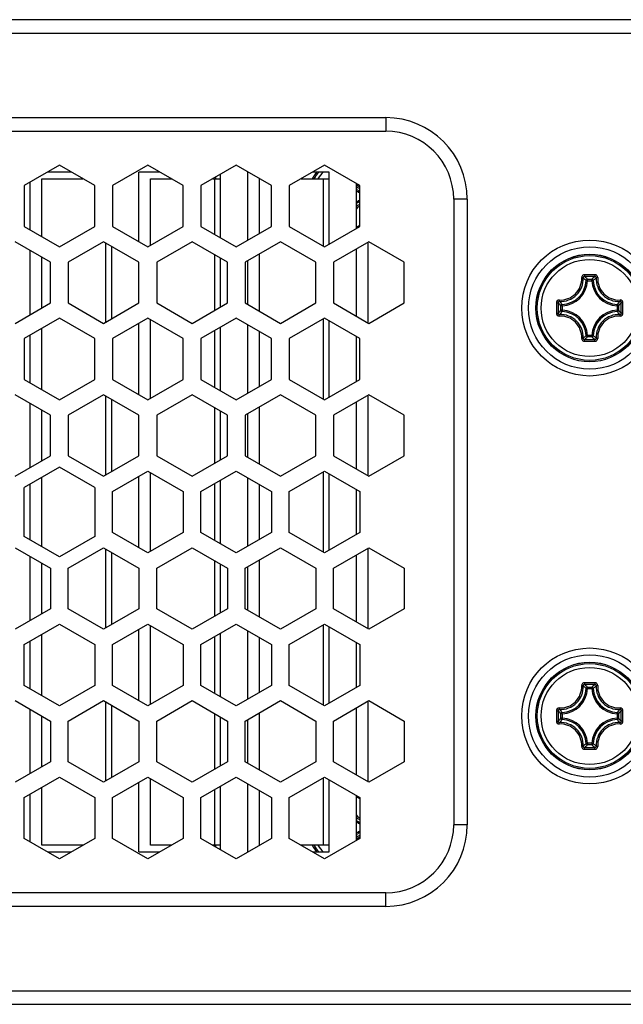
# Model space of a CAD drawing. Header units: millimetres. Extents: x 0 to 420, y 0 to 297.
# Tile 36 of 114: x 226 to 235, y 109 to 123. Entities that reach past the tile are written whole.
import ezdxf

# ---------------------------------------------------------------- set-up
doc = ezdxf.new("R2010")
doc.units = ezdxf.units.MM
doc.header["$LTSCALE"] = 23.1
doc.layers.get('0').update_dxf_attribs({"linetype": 'CONTINUOUS'})

msp = doc.modelspace()

# ---------------------------------------------------------------- linework, layer by layer
at = {"color": 7, "linetype": 'CONTINUOUS'}
for p, q in [((252.0226, 123.2268), (216.5688, 123.2268)), ((216.3688, 123.0268), (252.2226, 123.0268)), ((223.2957, 121.7868), (231.2957, 121.7868)), ((231.2957, 121.7868), (231.2957, 121.5868)), ((223.2957, 121.5868), (231.2957, 121.5868)), ((226.4975, 121.0864), (225.9778, 120.7864)), ((227.0171, 120.7864), (226.4975, 121.0864)), ((227.7975, 121.0864), (227.2778, 120.7864)), ((228.3171, 120.7864), (227.7975, 121.0864)), ((229.0975, 121.0864), (228.5778, 120.7864)), ((229.6171, 120.7864), (229.0975, 121.0864)), ((230.3975, 121.0864), (229.8778, 120.7864)), ((230.9171, 120.7864), (230.3975, 121.0864)), ((228.7957, 120.8868), (228.7957, 120.9122)), ((225.9778, 120.7864), (225.9778, 120.1864)), ((227.0171, 120.1864), (227.0171, 120.7864)), ((227.2778, 120.7864), (227.2778, 120.1864)), ((228.3171, 120.1864), (228.3171, 120.7864)), ((228.5778, 120.7864), (228.5778, 120.1864)), ((229.6171, 120.1864), (229.6171, 120.7864)), ((229.8778, 120.7864), (229.8778, 120.1864)), ((230.9171, 120.1864), (230.9171, 120.7864)), ((232.2957, 120.5868), (232.2957, 111.3868)), ((232.4957, 120.5868), (232.2957, 120.5868)), ((232.4957, 120.5868), (232.4957, 111.3868)), ((225.9778, 120.1864), (226.4975, 119.8864)), ((226.4975, 119.8864), (227.0171, 120.1864)), ((227.2778, 120.1864), (227.7975, 119.8864)), ((227.7975, 119.8864), (228.3171, 120.1864)), ((228.5778, 120.1864), (229.0975, 119.8864)), ((229.0975, 119.8864), (229.6171, 120.1864)), ((229.8778, 120.1864), (230.3975, 119.8864)), ((230.3975, 119.8864), (230.9171, 120.1864)), ((226.3675, 119.6612), (225.8478, 119.9612)), ((227.1471, 119.9612), (226.6275, 119.6612)), ((227.6667, 119.6612), (227.1471, 119.9612)), ((228.4471, 119.9612), (227.9275, 119.6612)), ((228.9667, 119.6612), (228.4471, 119.9612)), ((229.7471, 119.9612), (229.2275, 119.6612)), ((230.2667, 119.6612), (229.7471, 119.9612)), ((231.0471, 119.9612), (230.5275, 119.6612)), ((231.5667, 119.6612), (231.0471, 119.9612)), ((226.3675, 119.0612), (226.3675, 119.6612)), ((226.6275, 119.6612), (226.6275, 119.0612)), ((227.6667, 119.0612), (227.6667, 119.6612)), ((227.9275, 119.6612), (227.9275, 119.0612)), ((228.9667, 119.0612), (228.9667, 119.6612)), ((229.2275, 119.6612), (229.2275, 119.0612)), ((230.2667, 119.0612), (230.2667, 119.6612)), ((230.5275, 119.6612), (230.5275, 119.0612)), ((231.5667, 119.0612), (231.5667, 119.6612)), ((234.2044, 119.4265), (234.1988, 119.4314)), ((234.2633, 119.3888), (234.2434, 119.3898)), ((234.2633, 119.3888), (234.2633, 119.4087)), ((234.2633, 119.4087), (234.3281, 119.4087)), ((234.2633, 119.3888), (234.3281, 119.3888)), ((234.3281, 119.3888), (234.3281, 119.4087)), ((234.3281, 119.3888), (234.348, 119.3898)), ((234.387, 119.4265), (234.3926, 119.4314)), ((225.8478, 118.7612), (226.3675, 119.0612)), ((226.6275, 119.0612), (227.1471, 118.7612)), ((227.1471, 118.7612), (227.6667, 119.0612)), ((227.9275, 119.0612), (228.4471, 118.7612)), ((228.4471, 118.7612), (228.9667, 119.0612)), ((229.2275, 119.0612), (229.7471, 118.7612)), ((229.7471, 118.7612), (230.2667, 119.0612)), ((230.5275, 119.0612), (231.0471, 118.7612)), ((231.0471, 118.7612), (231.5667, 119.0612)), ((233.8561, 119.0781), (233.8511, 119.0838)), ((233.8937, 119.0193), (233.8928, 119.0391)), ((234.6977, 119.0193), (234.6986, 119.0391)), ((234.7353, 119.0781), (234.7403, 119.0838)), ((233.8561, 118.8956), (233.8511, 118.8899)), ((233.8738, 118.9544), (233.8738, 119.0193)), ((233.8937, 119.0193), (233.8738, 119.0193)), ((233.8937, 118.9544), (233.8738, 118.9544)), ((233.8937, 118.9544), (233.8928, 118.9346)), ((233.8937, 118.9544), (233.8937, 119.0192)), ((234.6977, 119.0193), (234.7176, 119.0193)), ((234.6977, 119.0192), (234.6977, 118.9544)), ((234.6977, 118.9544), (234.6986, 118.9346)), ((234.6977, 118.9544), (234.7176, 118.9544)), ((234.7176, 119.0193), (234.7176, 118.9544)), ((234.7353, 118.8956), (234.7403, 118.8899)), ((226.4975, 118.8361), (225.9778, 118.5361)), ((227.0171, 118.5361), (226.4975, 118.8361)), ((227.7975, 118.8361), (227.2778, 118.5361)), ((228.3171, 118.5361), (227.7975, 118.8361)), ((229.0975, 118.8361), (228.5778, 118.5361)), ((229.6171, 118.5361), (229.0975, 118.8361)), ((230.3975, 118.8361), (229.8778, 118.5361)), ((230.9171, 118.5361), (230.3975, 118.8361)), ((225.9778, 118.5361), (225.9778, 117.9361)), ((227.0171, 117.9361), (227.0171, 118.5361)), ((227.2778, 118.5361), (227.2778, 117.9361)), ((228.3171, 117.9361), (228.3171, 118.5361)), ((228.5778, 118.5361), (228.5778, 117.9361)), ((229.6171, 117.9361), (229.6171, 118.5361)), ((229.8778, 118.5361), (229.8778, 117.9361)), ((230.9171, 117.9361), (230.9171, 118.5361)), ((234.2044, 118.5472), (234.1988, 118.5423)), ((234.2633, 118.5849), (234.2434, 118.5839)), ((234.2633, 118.5849), (234.2633, 118.565)), ((234.3281, 118.5849), (234.2633, 118.5849)), ((234.3281, 118.565), (234.2633, 118.565)), ((234.3281, 118.5849), (234.3281, 118.565)), ((234.3281, 118.5849), (234.348, 118.5839)), ((234.387, 118.5472), (234.3926, 118.5423)), ((225.9778, 117.9361), (226.4975, 117.6361)), ((226.4975, 117.6361), (227.0171, 117.9361)), ((227.2778, 117.9361), (227.7975, 117.6361)), ((227.7975, 117.6361), (228.3171, 117.9361)), ((228.5778, 117.9361), (229.0975, 117.6361)), ((229.0975, 117.6361), (229.6171, 117.9361)), ((229.8778, 117.9361), (230.3975, 117.6361)), ((230.3975, 117.6361), (230.9171, 117.9361)), ((226.3675, 117.412), (225.8478, 117.712)), ((227.1471, 117.712), (226.6275, 117.412)), ((227.6667, 117.412), (227.1471, 117.712)), ((228.4471, 117.712), (227.9275, 117.412)), ((228.9667, 117.412), (228.4471, 117.712)), ((229.7471, 117.712), (229.2275, 117.412)), ((230.2667, 117.412), (229.7471, 117.712)), ((231.0471, 117.712), (230.5275, 117.412)), ((231.5667, 117.412), (231.0471, 117.712)), ((226.3675, 116.812), (226.3675, 117.412)), ((226.6275, 117.412), (226.6275, 116.812)), ((227.6667, 116.812), (227.6667, 117.412)), ((227.9275, 117.412), (227.9275, 116.812)), ((228.9667, 116.812), (228.9667, 117.412)), ((229.2275, 117.412), (229.2275, 116.812)), ((230.2667, 116.812), (230.2667, 117.412)), ((230.5275, 117.412), (230.5275, 116.812)), ((231.5667, 116.812), (231.5667, 117.412)), ((225.8478, 116.512), (226.3675, 116.812)), ((226.6275, 116.812), (227.1471, 116.512)), ((227.1471, 116.512), (227.6667, 116.812)), ((227.9275, 116.812), (228.4471, 116.512)), ((228.4471, 116.512), (228.9667, 116.812)), ((229.2275, 116.812), (229.7471, 116.512)), ((229.7471, 116.512), (230.2667, 116.812)), ((230.5275, 116.812), (231.0471, 116.512)), ((231.0471, 116.512), (231.5667, 116.812)), ((226.4975, 116.6466), (225.9778, 116.3466)), ((227.0171, 116.3466), (226.4975, 116.6466)), ((227.2778, 116.2868), (227.7975, 116.5868)), ((227.7975, 116.5868), (228.3171, 116.2868)), ((228.5778, 116.2868), (229.0975, 116.5868)), ((229.0975, 116.5868), (229.6171, 116.2868)), ((229.8778, 116.2868), (230.3975, 116.5868)), ((230.3975, 116.5868), (230.9171, 116.2868)), ((225.9778, 115.6271), (225.9778, 116.3466)), ((227.0171, 116.3466), (227.0171, 115.6271)), ((227.2778, 115.6868), (227.2778, 116.2868)), ((228.3171, 116.2868), (228.3171, 115.6868)), ((228.5778, 115.6868), (228.5778, 116.2868)), ((229.6171, 116.2868), (229.6171, 115.6868)), ((229.8778, 115.6868), (229.8778, 116.2868)), ((230.9171, 116.2868), (230.9171, 115.6868)), ((226.4975, 115.3271), (225.9778, 115.6271)), ((227.0171, 115.6271), (226.4975, 115.3271)), ((227.7975, 115.3868), (227.2778, 115.6868)), ((228.3171, 115.6868), (227.7975, 115.3868)), ((229.0975, 115.3868), (228.5778, 115.6868)), ((229.6171, 115.6868), (229.0975, 115.3868)), ((230.3975, 115.3868), (229.8778, 115.6868)), ((230.9171, 115.6868), (230.3975, 115.3868)), ((225.8478, 115.4617), (226.3675, 115.1617)), ((226.6275, 115.1617), (227.1471, 115.4617)), ((227.1471, 115.4617), (227.6667, 115.1617)), ((227.9275, 115.1617), (228.4471, 115.4617)), ((228.4471, 115.4617), (228.9667, 115.1617)), ((229.2275, 115.1617), (229.7471, 115.4617)), ((229.7471, 115.4617), (230.2667, 115.1617)), ((230.5275, 115.1617), (231.0471, 115.4617)), ((231.0471, 115.4617), (231.5667, 115.1617)), ((226.3675, 115.1617), (226.3675, 114.5617)), ((226.6275, 114.5617), (226.6275, 115.1617)), ((227.6667, 115.1617), (227.6667, 114.5617)), ((227.9275, 114.5617), (227.9275, 115.1617)), ((228.9667, 115.1617), (228.9667, 114.5617)), ((229.2275, 114.5617), (229.2275, 115.1617)), ((230.2667, 115.1617), (230.2667, 114.5617)), ((230.5275, 114.5617), (230.5275, 115.1617)), ((231.5667, 115.1617), (231.5667, 114.5617)), ((226.3675, 114.5617), (225.8478, 114.2617)), ((227.1471, 114.2617), (226.6275, 114.5617)), ((227.6667, 114.5617), (227.1471, 114.2617)), ((228.4471, 114.2617), (227.9275, 114.5617)), ((228.9667, 114.5617), (228.4471, 114.2617)), ((229.7471, 114.2617), (229.2275, 114.5617)), ((230.2667, 114.5617), (229.7471, 114.2617)), ((231.0471, 114.2617), (230.5275, 114.5617)), ((231.5667, 114.5617), (231.0471, 114.2617)), ((225.9778, 114.0376), (226.4975, 114.3376)), ((226.4975, 114.3376), (227.0171, 114.0376)), ((227.2778, 114.0376), (227.7975, 114.3376)), ((227.7975, 114.3376), (228.3171, 114.0376)), ((228.5778, 114.0376), (229.0975, 114.3376)), ((229.0975, 114.3376), (229.6171, 114.0376)), ((229.8778, 114.0376), (230.3975, 114.3376)), ((230.3975, 114.3376), (230.9171, 114.0376)), ((225.9778, 113.4376), (225.9778, 114.0376)), ((227.0171, 114.0376), (227.0171, 113.4376)), ((227.2778, 113.4376), (227.2778, 114.0376)), ((228.3171, 114.0376), (228.3171, 113.4376)), ((228.5778, 113.4376), (228.5778, 114.0376)), ((229.6171, 114.0376), (229.6171, 113.4376)), ((229.8778, 113.4376), (229.8778, 114.0376)), ((230.9171, 114.0376), (230.9171, 113.4376)), ((226.4975, 113.1376), (225.9778, 113.4376)), ((227.0171, 113.4376), (226.4975, 113.1376)), ((227.7975, 113.1376), (227.2778, 113.4376)), ((228.3171, 113.4376), (227.7975, 113.1376)), ((229.0975, 113.1376), (228.5778, 113.4376)), ((229.6171, 113.4376), (229.0975, 113.1376)), ((230.3975, 113.1376), (229.8778, 113.4376)), ((230.9171, 113.4376), (230.3975, 113.1376)), ((234.2044, 113.4265), (234.1988, 113.4314)), ((234.2633, 113.3888), (234.2434, 113.3898)), ((234.2633, 113.3888), (234.2633, 113.4087)), ((234.2633, 113.4087), (234.3281, 113.4087)), ((234.2633, 113.3888), (234.3281, 113.3888)), ((234.3281, 113.3888), (234.3281, 113.4087)), ((234.3281, 113.3888), (234.348, 113.3898)), ((234.387, 113.4265), (234.3926, 113.4314)), ((225.8478, 113.2125), (226.3675, 112.9125)), ((226.6275, 112.9125), (227.1471, 113.2125)), ((227.1471, 113.2125), (227.6667, 112.9125)), ((227.9275, 112.9125), (228.4471, 113.2125)), ((228.4471, 113.2125), (228.9667, 112.9125)), ((229.2275, 112.9125), (229.7471, 113.2125)), ((229.7471, 113.2125), (230.2667, 112.9125)), ((230.5275, 112.9125), (231.0471, 113.2125)), ((231.0471, 113.2125), (231.5667, 112.9125)), ((233.8561, 113.0781), (233.8511, 113.0838)), ((233.8738, 112.9544), (233.8738, 113.0193)), ((233.8937, 113.0193), (233.8738, 113.0193)), ((233.8937, 112.9544), (233.8738, 112.9544)), ((233.8937, 113.0193), (233.8928, 113.0391)), ((233.8937, 112.9544), (233.8928, 112.9346)), ((233.8937, 112.9544), (233.8937, 113.0192)), ((234.6977, 113.0193), (234.6986, 113.0391)), ((234.6977, 113.0193), (234.7176, 113.0193)), ((234.6977, 113.0192), (234.6977, 112.9544)), ((234.6977, 112.9544), (234.6986, 112.9346)), ((234.6977, 112.9544), (234.7176, 112.9544)), ((234.7176, 113.0193), (234.7176, 112.9544)), ((234.7353, 113.0781), (234.7403, 113.0838)), ((226.3675, 112.9125), (226.3675, 112.3125)), ((226.6275, 112.3125), (226.6275, 112.9125)), ((227.6667, 112.9125), (227.6667, 112.3125)), ((227.9275, 112.3125), (227.9275, 112.9125)), ((228.9667, 112.9125), (228.9667, 112.3125)), ((229.2275, 112.3125), (229.2275, 112.9125)), ((230.2667, 112.9125), (230.2667, 112.3125)), ((230.5275, 112.3125), (230.5275, 112.9125)), ((231.5667, 112.9125), (231.5667, 112.3125)), ((233.8561, 112.8956), (233.8511, 112.8899)), ((234.7353, 112.8956), (234.7403, 112.8899)), ((234.2044, 112.5472), (234.1988, 112.5423)), ((234.2633, 112.5849), (234.2434, 112.5839)), ((234.2633, 112.5849), (234.2633, 112.565)), ((234.3281, 112.5849), (234.2633, 112.5849)), ((234.3281, 112.565), (234.2633, 112.565)), ((234.3281, 112.5849), (234.3281, 112.565)), ((234.3281, 112.5849), (234.348, 112.5839)), ((234.387, 112.5472), (234.3926, 112.5423)), ((226.3675, 112.3125), (225.8478, 112.0125)), ((227.1471, 112.0125), (226.6275, 112.3125)), ((227.6667, 112.3125), (227.1471, 112.0125)), ((228.4471, 112.0125), (227.9275, 112.3125)), ((228.9667, 112.3125), (228.4471, 112.0125)), ((229.7471, 112.0125), (229.2275, 112.3125)), ((230.2667, 112.3125), (229.7471, 112.0125)), ((231.0471, 112.0125), (230.5275, 112.3125)), ((231.5667, 112.3125), (231.0471, 112.0125)), ((225.9778, 111.7873), (226.4975, 112.0873)), ((226.4975, 112.0873), (227.0171, 111.7873)), ((227.2778, 111.7873), (227.7975, 112.0873)), ((227.7975, 112.0873), (228.3171, 111.7873)), ((228.5778, 111.7873), (229.0975, 112.0873)), ((229.0975, 112.0873), (229.6171, 111.7873)), ((229.8778, 111.7873), (230.3975, 112.0873)), ((230.3975, 112.0873), (230.9171, 111.7873)), ((225.9778, 111.1873), (225.9778, 111.7873)), ((227.0171, 111.7873), (227.0171, 111.1873)), ((227.2778, 111.1873), (227.2778, 111.7873)), ((228.3171, 111.7873), (228.3171, 111.1873)), ((228.5778, 111.1873), (228.5778, 111.7873)), ((229.6171, 111.7873), (229.6171, 111.1873)), ((229.8778, 111.1873), (229.8778, 111.7873)), ((230.9171, 111.7873), (230.9171, 111.1873)), ((232.4957, 111.3868), (232.2957, 111.3868)), ((226.4975, 110.8873), (225.9778, 111.1873)), ((227.0171, 111.1873), (226.4975, 110.8873)), ((227.7975, 110.8873), (227.2778, 111.1873)), ((228.3171, 111.1873), (227.7975, 110.8873)), ((229.0975, 110.8873), (228.5778, 111.1873)), ((228.7957, 111.0615), (228.7957, 111.0868)), ((229.6171, 111.1873), (229.0975, 110.8873)), ((230.3975, 110.8873), (229.8778, 111.1873)), ((230.9171, 111.1873), (230.3975, 110.8873)), ((231.2957, 110.3868), (223.2957, 110.3868)), ((231.2957, 110.1868), (231.2957, 110.3868)), ((231.2957, 110.1868), (223.2957, 110.1868)), ((216.3688, 108.9468), (252.2226, 108.9468)), ((216.5688, 108.7468), (252.0226, 108.7468))]:
    msp.add_line(p, q, dxfattribs=at)
at = {"color": 3, "linetype": 'CONTINUOUS'}
for p, q in [((226.6699, 120.9868), (226.325, 120.9868)), ((227.6667, 119.9619), (227.6667, 120.9868)), ((227.9699, 120.9868), (227.6667, 120.9868)), ((228.8667, 120.0196), (228.8667, 120.9532)), ((229.2667, 119.9841), (229.2667, 120.9868)), ((230.4667, 120.9868), (230.225, 120.9868)), ((230.4667, 119.9264), (230.4667, 120.9868)), ((226.0667, 120.1351), (226.0667, 120.8377)), ((226.2374, 120.0366), (226.2374, 120.8868)), ((226.2374, 120.8868), (226.8431, 120.8868)), ((227.8374, 119.9094), (227.8374, 120.8868)), ((227.8374, 120.8868), (228.1431, 120.8868)), ((228.7518, 120.8868), (228.8667, 120.8868)), ((228.7822, 120.0684), (228.7822, 120.8868)), ((229.4374, 120.0826), (229.4374, 120.8868)), ((230.0518, 120.8868), (230.4667, 120.8868)), ((230.3822, 119.8952), (230.3822, 120.8868)), ((230.8667, 120.1573), (230.8667, 120.8155)), ((227.1822, 118.7815), (227.1822, 119.941)), ((231.0374, 118.7668), (231.0374, 119.9556)), ((226.0667, 118.8876), (226.0667, 119.8349)), ((227.2667, 118.8303), (227.2667, 119.8922)), ((228.7822, 118.9547), (228.7822, 119.7678)), ((229.4374, 118.94), (229.4374, 119.7824)), ((230.8667, 118.8654), (230.8667, 119.8571)), ((226.2374, 118.9861), (226.2374, 119.7363)), ((228.8667, 119.0035), (228.8667, 119.719)), ((229.2667, 119.0386), (229.2667, 119.6839)), ((227.6667, 117.7116), (227.6667, 118.7606)), ((227.8374, 117.6591), (227.8374, 118.813)), ((229.2667, 117.7338), (229.2667, 118.7384)), ((230.3822, 117.6449), (230.3822, 118.8272)), ((230.4667, 117.676), (230.4667, 118.7961)), ((226.2374, 117.7862), (226.2374, 118.6859)), ((228.7822, 117.8181), (228.7822, 118.654)), ((228.8667, 117.7693), (228.8667, 118.7028)), ((229.4374, 117.8323), (229.4374, 118.6398)), ((226.0667, 117.8848), (226.0667, 118.5874)), ((230.8667, 117.907), (230.8667, 118.5652)), ((226.0667, 116.6384), (226.0667, 117.5857)), ((227.1822, 116.5323), (227.1822, 117.6918)), ((227.2667, 116.5811), (227.2667, 117.643)), ((230.8667, 116.6162), (230.8667, 117.6079)), ((231.0374, 116.5176), (231.0374, 117.7064)), ((226.2374, 116.7369), (226.2374, 117.4871)), ((228.7822, 116.7055), (228.7822, 117.5185)), ((228.8667, 116.7543), (228.8667, 117.4697)), ((229.2667, 116.7894), (229.2667, 117.4347)), ((229.4374, 116.6908), (229.4374, 117.5332)), ((230.3822, 115.3957), (230.3822, 116.578)), ((226.2374, 115.4772), (226.2374, 116.4965)), ((227.6667, 115.4623), (227.6667, 116.5113)), ((227.8374, 115.4099), (227.8374, 116.5638)), ((228.8667, 115.5201), (228.8667, 116.4536)), ((229.2667, 115.4846), (229.2667, 116.4891)), ((230.4667, 115.4268), (230.4667, 116.5469)), ((226.0667, 115.5758), (226.0667, 116.3979)), ((228.7822, 115.5689), (228.7822, 116.4048)), ((229.4374, 115.5831), (229.4374, 116.3906)), ((230.8667, 115.6578), (230.8667, 116.3159)), ((227.1822, 114.2819), (227.1822, 115.4414)), ((231.0374, 114.2673), (231.0374, 115.4561)), ((226.0667, 114.388), (226.0667, 115.3353)), ((227.2667, 114.3307), (227.2667, 115.3926)), ((228.7822, 114.4551), (228.7822, 115.2682)), ((229.4374, 114.4405), (229.4374, 115.2829)), ((230.8667, 114.3658), (230.8667, 115.3575)), ((226.2374, 114.4866), (226.2374, 115.2368)), ((228.8667, 114.5039), (228.8667, 115.2194)), ((229.2667, 114.539), (229.2667, 115.1843)), ((227.6667, 113.2131), (227.6667, 114.2621)), ((227.8374, 113.1607), (227.8374, 114.3146)), ((230.3822, 113.1465), (230.3822, 114.3288)), ((230.4667, 113.1776), (230.4667, 114.2977)), ((226.2374, 113.2878), (226.2374, 114.1875)), ((228.7822, 113.3197), (228.7822, 114.1556)), ((228.8667, 113.2709), (228.8667, 114.2044)), ((229.2667, 113.2353), (229.2667, 114.2399)), ((229.4374, 113.3339), (229.4374, 114.1414)), ((226.0667, 113.3863), (226.0667, 114.0889)), ((230.8667, 113.4085), (230.8667, 114.0667)), ((227.1822, 112.0327), (227.1822, 113.1922)), ((227.2667, 112.0815), (227.2667, 113.1434)), ((230.8667, 112.1166), (230.8667, 113.1083)), ((231.0374, 112.0181), (231.0374, 113.2069)), ((226.0667, 112.1388), (226.0667, 113.0861)), ((226.2374, 112.2373), (226.2374, 112.9876)), ((228.7822, 112.2059), (228.7822, 113.019)), ((228.8667, 112.2547), (228.8667, 112.9702)), ((229.4374, 112.1913), (229.4374, 113.0336)), ((229.2667, 112.2898), (229.2667, 112.9351)), ((230.3822, 111.0868), (230.3822, 112.0785)), ((226.2374, 111.0868), (226.2374, 111.9371)), ((227.6667, 110.9868), (227.6667, 112.0118)), ((227.8374, 111.0868), (227.8374, 112.0643)), ((228.8667, 111.0205), (228.8667, 111.9541)), ((229.2667, 110.9868), (229.2667, 111.9896)), ((230.4667, 110.9868), (230.4667, 112.0473)), ((226.0667, 111.136), (226.0667, 111.8386)), ((228.7822, 111.0868), (228.7822, 111.9053)), ((229.4374, 111.0868), (229.4374, 111.8911)), ((230.8667, 111.1582), (230.8667, 111.8164)), ((226.8431, 111.0868), (226.2374, 111.0868)), ((228.1431, 111.0868), (227.8374, 111.0868)), ((228.8667, 111.0868), (228.7518, 111.0868)), ((230.4667, 111.0868), (230.0518, 111.0868)), ((226.325, 110.9868), (226.6699, 110.9868)), ((227.6667, 110.9868), (227.9699, 110.9868)), ((230.225, 110.9868), (230.4667, 110.9868))]:
    msp.add_line(p, q, dxfattribs=at)
at = {"color": 7, "linetype": 'CONTINUOUS'}
for centre, radius in [((234.2957, 118.9868), 1), ((234.2957, 118.9868), 0.9), ((234.2957, 118.9868), 0.7909), ((234.2957, 118.9868), 0.7905), ((234.2957, 118.9868), 0.7701), ((234.2957, 118.9868), 0.7142), ((234.2957, 112.9868), 1), ((234.2957, 112.9868), 0.9), ((234.2957, 112.9868), 0.7909), ((234.2957, 112.9868), 0.7905), ((234.2957, 112.9868), 0.7701), ((234.2957, 112.9868), 0.7142)]:
    msp.add_circle(centre, radius, dxfattribs=at)
for centre, radius, start, end in [((231.2957, 120.5868), 1.2, 0, 90), ((231.2957, 120.5868), 1, 0, 90), ((230.6957, 120.6268), 0.5463, 138.74962, 151.56296), ((230.6957, 120.6268), 0.5462, 138.73939, 151.55848), ((230.6957, 120.6268), 0.5241, 136.61248, 150.2608), ((230.6957, 120.6268), 0.4768, 130.93881, 146.96204), ((231.0635, 120.9947), 0.2724, 223.71695, 237.47722), ((231.0607, 120.992), 0.2905, 228.10625, 240.37569), ((231.0557, 120.9868), 0.338, 235.97409, 245.78438), ((231.0557, 120.9868), 0.3181, 233.54531, 244.14787), ((231.0557, 120.2668), 0.338, 114.21557, 124.02588), ((231.064, 120.2584), 0.2732, 122.55513, 136.27231), ((231.0557, 120.2668), 0.3181, 115.85212, 126.4547), ((231.0607, 120.2617), 0.2905, 119.6297, 131.89357), ((230.6957, 120.6268), 0.4768, 291.02917, 297.67407), ((234.2954, 96.6439), 22.8324, 89.9993, 90.19246), ((234.296, 96.6439), 22.8324, 89.80754, 90.00069), ((233.8757, 119.4068), 0.3681, 272.66056, 357.33943), ((233.8757, 119.4068), 0.388, 272.66006, 357.33994), ((233.5612, 118.704), 0.9673, 45.14701, 48.31923), ((234.2957, 96.8097), 22.6425, 89.80683, 90.19316), ((233.5481, 118.7298), 0.9861, 45.40462, 47.09921), ((233.4807, 118.6618), 1.0818, 43.66444, 45.39084), ((235.1107, 118.6618), 1.0818, 134.60922, 136.33554), ((234.7157, 119.4068), 0.388, 182.66006, 267.33994), ((235.0303, 118.7039), 0.9674, 131.68116, 134.85291), ((234.7157, 119.4068), 0.3681, 182.66056, 267.33943), ((235.0432, 118.7299), 0.9859, 132.90046, 134.59536), ((256.6388, 118.9866), 22.8324, 179.80634, 180.19266), ((256.473, 118.9868), 22.6428, 179.80683, 180.19314), ((234.5528, 119.7345), 0.9862, 222.90065, 224.60529), ((234.6209, 119.802), 1.082, 224.61879, 226.33548), ((234.5786, 119.7215), 0.9675, 221.68243, 224.85289), ((234.0129, 119.7214), 0.9673, 315.14703, 318.31795), ((233.9705, 119.802), 1.082, 313.6645, 315.38127), ((234.0384, 119.7346), 0.9864, 315.3947, 317.09902), ((212.1183, 118.9868), 22.6428, 359.80685, 0.19317), ((211.9526, 118.9866), 22.8324, 359.80735, 0.19366), ((234.553, 118.2391), 0.9864, 135.3947, 137.09902), ((234.6208, 118.1717), 1.082, 133.6645, 135.38127), ((234.5785, 118.2523), 0.9673, 135.14703, 138.31795), ((233.8757, 118.5668), 0.3681, 2.66051, 87.33943), ((233.8757, 118.5668), 0.388, 2.66006, 87.33994), ((234.7157, 118.5668), 0.388, 92.66006, 177.33994), ((234.7157, 118.5668), 0.3681, 92.66051, 177.33948), ((234.0124, 118.2519), 0.9679, 41.6831, 44.85207), ((233.9705, 118.1716), 1.0821, 44.61907, 46.33562), ((234.0387, 118.2393), 0.986, 42.90021, 44.60519), ((233.5608, 119.2701), 0.9679, 311.68182, 314.85208), ((234.2954, 141.3298), 22.8324, 269.80754, 270.00069), ((233.5483, 119.2437), 0.9857, 312.90003, 314.59526), ((234.2957, 141.164), 22.6426, 269.80683, 270.19316), ((233.4806, 119.3119), 1.0819, 314.6095, 316.33569), ((234.296, 141.3298), 22.8324, 269.9993, 270.19246), ((235.1107, 119.3119), 1.0818, 223.6643, 225.39057), ((235.0305, 119.27), 0.9677, 225.14777, 228.31861), ((235.0432, 119.2438), 0.9859, 225.40472, 227.09963), ((233.8757, 113.4068), 0.3681, 272.66056, 357.33943), ((233.8757, 113.4068), 0.388, 272.66006, 357.33994), ((233.5612, 112.704), 0.9673, 45.14701, 48.31923), ((234.2954, 90.6439), 22.8324, 89.9993, 90.19246), ((234.2957, 90.8097), 22.6425, 89.80683, 90.19316), ((233.5481, 112.7298), 0.9861, 45.40462, 47.09921), ((233.4807, 112.6618), 1.0818, 43.66444, 45.39084), ((234.296, 90.6439), 22.8324, 89.80754, 90.00069), ((235.1107, 112.6618), 1.0818, 134.60922, 136.33554), ((234.7157, 113.4068), 0.388, 182.66006, 267.33994), ((235.0303, 112.7039), 0.9674, 131.68116, 134.85291), ((234.7157, 113.4068), 0.3681, 182.66056, 267.33943), ((235.0432, 112.7299), 0.9859, 132.90046, 134.59536), ((256.6388, 112.9866), 22.8324, 179.80634, 180.19266), ((256.473, 112.9868), 22.6428, 179.80683, 180.19314), ((234.5528, 113.7345), 0.9862, 222.90065, 224.60529), ((234.6209, 113.802), 1.082, 224.61879, 226.33548), ((234.6208, 112.1717), 1.082, 133.6645, 135.38127), ((234.5786, 113.7215), 0.9675, 221.68243, 224.85289), ((233.8757, 112.5668), 0.388, 2.66006, 87.33994), ((234.7157, 112.5668), 0.388, 92.66006, 177.33994), ((234.0129, 113.7214), 0.9673, 315.14703, 318.31795), ((233.9705, 113.802), 1.082, 313.6645, 315.38127), ((233.9705, 112.1716), 1.0821, 44.61907, 46.33562), ((234.0384, 113.7346), 0.9864, 315.3947, 317.09902), ((212.1183, 112.9868), 22.6428, 359.80685, 0.19317), ((211.9526, 112.9866), 22.8324, 359.80735, 0.19366), ((234.553, 112.2391), 0.9864, 135.3947, 137.09902), ((234.5785, 112.2523), 0.9673, 135.14703, 138.31795), ((233.8757, 112.5668), 0.3681, 2.66051, 87.33943), ((234.7157, 112.5668), 0.3681, 92.66051, 177.33948), ((234.0124, 112.2519), 0.9679, 41.6831, 44.85207), ((234.0387, 112.2393), 0.986, 42.90021, 44.60519), ((233.5608, 113.2701), 0.9679, 311.68182, 314.85208), ((233.5483, 113.2437), 0.9857, 312.90003, 314.59526), ((234.2957, 135.164), 22.6426, 269.80683, 270.19316), ((233.4806, 113.3119), 1.0819, 314.6095, 316.33569), ((235.1107, 113.3119), 1.0818, 223.6643, 225.39057), ((235.0305, 113.27), 0.9677, 225.14777, 228.31861), ((235.0432, 113.2438), 0.9859, 225.40472, 227.09963), ((234.2954, 135.3298), 22.8324, 269.80754, 270.00069), ((234.296, 135.3298), 22.8324, 269.9993, 270.19246), ((230.6957, 111.3468), 0.4768, 62.3327, 68.97459), ((231.064, 111.7153), 0.2732, 223.73817, 237.45516), ((231.0557, 111.7068), 0.338, 235.97396, 245.78426), ((231.0607, 111.712), 0.2905, 228.10607, 240.37555), ((231.0557, 111.7068), 0.3181, 233.54517, 244.14774), ((231.2957, 111.3868), 1.2, 270, 360), ((231.2957, 111.3868), 1, 270, 360), ((231.0557, 110.9868), 0.338, 114.21569, 124.02601), ((231.0636, 110.9789), 0.2724, 122.5334, 136.2943), ((231.0557, 110.9868), 0.3181, 115.85224, 126.45484), ((231.0607, 110.9817), 0.2905, 119.62985, 131.89374), ((230.6957, 111.3468), 0.5463, 208.43697, 221.2503), ((230.6957, 111.3468), 0.5462, 208.44146, 221.26054), ((230.6957, 111.3468), 0.5241, 209.73577, 223.40654), ((230.6957, 111.3468), 0.4768, 213.03572, 229.05515)]:
    msp.add_arc(centre, radius, start, end, dxfattribs=at)
for points, knots in [([(234.2187, 119.4761), (234.2132, 119.4761), (234.2021, 119.4738), (234.1883, 119.4642), (234.1794, 119.4501), (234.1777, 119.439), (234.178, 119.4337)], [0, 0, 0, 0, 0.2521423, 0.5032394, 0.7524633, 1, 1, 1, 1]), ([(234.2187, 119.4761), (234.2187, 119.4733), (234.2187, 119.4681), (234.2188, 119.4609), (234.2191, 119.4557), (234.2191, 119.453), (234.2194, 119.4521)], [0, 0, 0, 0, 0.3459255, 0.6615105, 0.8927312, 1, 1, 1, 1]), ([(234.3727, 119.4761), (234.3727, 119.4733), (234.3726, 119.4681), (234.3726, 119.4609), (234.3723, 119.4557), (234.3723, 119.453), (234.372, 119.4521)], [0, 0, 0, 0, 0.3459253, 0.6615103, 0.892731, 1, 1, 1, 1]), ([(234.4134, 119.4337), (234.4137, 119.439), (234.412, 119.4501), (234.4031, 119.4642), (234.3892, 119.4738), (234.3782, 119.4761), (234.3727, 119.4761)], [0, 0, 0, 0, 0.2474994, 0.496706, 0.7478066, 1, 1, 1, 1]), ([(233.8486, 119.1046), (233.8918, 119.1022), (233.9807, 119.1157), (234.0936, 119.1888), (234.1667, 119.3016), (234.1804, 119.3905), (234.178, 119.4337)], [0, 0, 0, 0, 0.2488866, 0.5000912, 0.7512364, 1, 1, 1, 1]), ([(233.8511, 119.0838), (233.8968, 119.0812), (233.9907, 119.0955), (234.1099, 119.1727), (234.1871, 119.2919), (234.2014, 119.3858), (234.1988, 119.4314)], [0, 0, 0, 0, 0.2490264, 0.5000927, 0.7510966, 1, 1, 1, 1]), ([(234.178, 119.4337), (234.1804, 119.4338), (234.185, 119.4339), (234.1913, 119.4337), (234.1957, 119.433), (234.1983, 119.4322), (234.1988, 119.4314)], [0, 0, 0, 0, 0.3483087, 0.654806, 0.8796194, 1, 1, 1, 1]), ([(234.2194, 119.4521), (234.214, 119.4522), (234.2029, 119.4479), (234.1985, 119.4367), (234.1988, 119.4314)], [0, 0, 0, 0, 0.5063552, 1, 1, 1, 1]), ([(234.2633, 119.4087), (234.2584, 119.4087), (234.2482, 119.4046), (234.2437, 119.3947), (234.2434, 119.3898)], [0, 0, 0, 0, 0.4999791, 1, 1, 1, 1]), ([(234.348, 119.3898), (234.3477, 119.3947), (234.3432, 119.4046), (234.333, 119.4087), (234.3281, 119.4087)], [0, 0, 0, 0, 0.5000209, 1, 1, 1, 1]), ([(234.3926, 119.4314), (234.3929, 119.4367), (234.3885, 119.4479), (234.3774, 119.4522), (234.372, 119.4521)], [0, 0, 0, 0, 0.4936423, 1, 1, 1, 1]), ([(234.3926, 119.4314), (234.39, 119.3858), (234.4043, 119.2919), (234.4815, 119.1727), (234.6007, 119.0955), (234.6946, 119.0812), (234.7403, 119.0838)], [0, 0, 0, 0, 0.2489024, 0.4999041, 0.7509685, 1, 1, 1, 1]), ([(234.4134, 119.4337), (234.411, 119.4338), (234.4064, 119.4339), (234.4001, 119.4337), (234.3957, 119.433), (234.3931, 119.4322), (234.3926, 119.4314)], [0, 0, 0, 0, 0.3483178, 0.6548204, 0.8796302, 1, 1, 1, 1]), ([(234.4134, 119.4337), (234.411, 119.3905), (234.4247, 119.3016), (234.4978, 119.1888), (234.6107, 119.1157), (234.6996, 119.1022), (234.7428, 119.1046)], [0, 0, 0, 0, 0.2487627, 0.499906, 0.7511088, 1, 1, 1, 1]), ([(233.8486, 119.1046), (233.838, 119.1052), (233.8155, 119.0966), (233.8065, 119.0745), (233.8064, 119.0638)], [0, 0, 0, 0, 0.4964284, 1, 1, 1, 1]), ([(233.8064, 119.0638), (233.8092, 119.0638), (233.8145, 119.0638), (233.8216, 119.0638), (233.8268, 119.0634), (233.8296, 119.0634), (233.8304, 119.0632)], [0, 0, 0, 0, 0.3459034, 0.6614753, 0.8926979, 1, 1, 1, 1]), ([(233.8511, 119.0838), (233.8459, 119.084), (233.8347, 119.0796), (233.8304, 119.0685), (233.8304, 119.0632)], [0, 0, 0, 0, 0.4936423, 1, 1, 1, 1]), ([(233.8489, 119.1046), (233.8487, 119.1021), (233.8486, 119.0975), (233.8489, 119.0912), (233.8496, 119.0868), (233.8504, 119.0842), (233.8511, 119.0838)], [0, 0, 0, 0, 0.3483163, 0.6548188, 0.879628, 1, 1, 1, 1]), ([(234.7176, 119.0193), (234.7175, 119.0242), (234.7135, 119.0343), (234.7035, 119.0389), (234.6986, 119.0391)], [0, 0, 0, 0, 0.4999791, 1, 1, 1, 1]), ([(234.7425, 119.1046), (234.7427, 119.1021), (234.7428, 119.0975), (234.7425, 119.0912), (234.7418, 119.0868), (234.741, 119.0842), (234.7403, 119.0838)], [0, 0, 0, 0, 0.3482884, 0.6547739, 0.8795887, 1, 1, 1, 1]), ([(234.761, 119.0632), (234.761, 119.0685), (234.7567, 119.0796), (234.7455, 119.084), (234.7403, 119.0838)], [0, 0, 0, 0, 0.5063553, 1, 1, 1, 1]), ([(234.7849, 119.0638), (234.7849, 119.0745), (234.7759, 119.0966), (234.7534, 119.1052), (234.7428, 119.1046)], [0, 0, 0, 0, 0.5035035, 1, 1, 1, 1]), ([(234.7849, 119.0638), (234.7822, 119.0638), (234.7769, 119.0638), (234.7697, 119.0637), (234.7646, 119.0634), (234.7618, 119.0634), (234.761, 119.0632)], [0, 0, 0, 0, 0.3459246, 0.6615116, 0.8927311, 1, 1, 1, 1]), ([(233.8064, 118.9099), (233.8092, 118.9099), (233.8145, 118.9099), (233.8216, 118.91), (233.8268, 118.9103), (233.8296, 118.9103), (233.8304, 118.9105)], [0, 0, 0, 0, 0.3459246, 0.6615116, 0.8927311, 1, 1, 1, 1]), ([(233.8064, 118.9099), (233.8065, 118.8992), (233.8155, 118.8771), (233.838, 118.8685), (233.8486, 118.8691)], [0, 0, 0, 0, 0.5034979, 1, 1, 1, 1]), ([(233.8304, 118.9105), (233.8304, 118.9052), (233.8347, 118.8941), (233.8459, 118.8897), (233.8511, 118.8899)], [0, 0, 0, 0, 0.5063552, 1, 1, 1, 1]), ([(233.8489, 118.8691), (233.8487, 118.8716), (233.8486, 118.8762), (233.8489, 118.8825), (233.8496, 118.8869), (233.8504, 118.8895), (233.8511, 118.8899)], [0, 0, 0, 0, 0.3483283, 0.6548323, 0.8796377, 1, 1, 1, 1]), ([(234.1988, 118.5423), (234.2014, 118.5879), (234.1871, 118.6818), (234.1099, 118.801), (233.9907, 118.8782), (233.8968, 118.8925), (233.8511, 118.8899)], [0, 0, 0, 0, 0.2489026, 0.4999041, 0.7509684, 1, 1, 1, 1]), ([(234.7403, 118.8899), (234.6946, 118.8925), (234.6007, 118.8782), (234.4815, 118.801), (234.4043, 118.6818), (234.39, 118.5879), (234.3926, 118.5423)], [0, 0, 0, 0, 0.2490264, 0.5000927, 0.7510966, 1, 1, 1, 1]), ([(234.7403, 118.8899), (234.7455, 118.8897), (234.7567, 118.8941), (234.761, 118.9052), (234.761, 118.9105)], [0, 0, 0, 0, 0.4936423, 1, 1, 1, 1]), ([(234.7425, 118.8691), (234.7427, 118.8716), (234.7428, 118.8762), (234.7425, 118.8825), (234.7418, 118.8869), (234.741, 118.8895), (234.7403, 118.8899)], [0, 0, 0, 0, 0.3483163, 0.6548188, 0.879628, 1, 1, 1, 1]), ([(234.7428, 118.8691), (234.7534, 118.8685), (234.7759, 118.8771), (234.7849, 118.8992), (234.785, 118.9099)], [0, 0, 0, 0, 0.4964255, 1, 1, 1, 1]), ([(234.7849, 118.9099), (234.7822, 118.9098), (234.7769, 118.9099), (234.7697, 118.9099), (234.7646, 118.9103), (234.7618, 118.9103), (234.761, 118.9105)], [0, 0, 0, 0, 0.3459034, 0.6614753, 0.8926979, 1, 1, 1, 1]), ([(234.178, 118.54), (234.1804, 118.5832), (234.1667, 118.6721), (234.0936, 118.7849), (233.9807, 118.858), (233.8918, 118.8715), (233.8486, 118.8691)], [0, 0, 0, 0, 0.2487635, 0.4999067, 0.7511096, 1, 1, 1, 1]), ([(234.7428, 118.8691), (234.6996, 118.8715), (234.6107, 118.858), (234.4978, 118.7849), (234.4247, 118.6721), (234.411, 118.5832), (234.4134, 118.54)], [0, 0, 0, 0, 0.2488866, 0.5000912, 0.7512364, 1, 1, 1, 1]), ([(234.178, 118.54), (234.1777, 118.5347), (234.1794, 118.5236), (234.1883, 118.5095), (234.2021, 118.4999), (234.2132, 118.4976), (234.2187, 118.4976)], [0, 0, 0, 0, 0.2474935, 0.4967006, 0.7478022, 1, 1, 1, 1]), ([(234.178, 118.54), (234.1804, 118.5399), (234.185, 118.5398), (234.1913, 118.54), (234.1957, 118.5407), (234.1983, 118.5415), (234.1988, 118.5423)], [0, 0, 0, 0, 0.3483182, 0.654821, 0.8796306, 1, 1, 1, 1]), ([(234.1988, 118.5423), (234.1985, 118.537), (234.2029, 118.5258), (234.214, 118.5215), (234.2194, 118.5216)], [0, 0, 0, 0, 0.4936423, 1, 1, 1, 1]), ([(234.2187, 118.4976), (234.2187, 118.5004), (234.2187, 118.5056), (234.2188, 118.5128), (234.2191, 118.518), (234.2191, 118.5207), (234.2194, 118.5216)], [0, 0, 0, 0, 0.3459255, 0.6615105, 0.8927312, 1, 1, 1, 1]), ([(234.3281, 118.565), (234.333, 118.565), (234.3432, 118.5691), (234.3477, 118.579), (234.348, 118.5839)], [0, 0, 0, 0, 0.4999791, 1, 1, 1, 1]), ([(234.372, 118.5216), (234.3774, 118.5215), (234.3885, 118.5258), (234.3929, 118.537), (234.3926, 118.5423)], [0, 0, 0, 0, 0.5063552, 1, 1, 1, 1]), ([(234.3727, 118.4976), (234.3727, 118.5004), (234.3726, 118.5056), (234.3726, 118.5128), (234.3723, 118.518), (234.3723, 118.5207), (234.372, 118.5216)], [0, 0, 0, 0, 0.3459255, 0.6615105, 0.8927312, 1, 1, 1, 1]), ([(234.3727, 118.4976), (234.3782, 118.4976), (234.3892, 118.4999), (234.4031, 118.5095), (234.412, 118.5236), (234.4137, 118.5347), (234.4134, 118.54)], [0, 0, 0, 0, 0.2521423, 0.5032394, 0.7524633, 1, 1, 1, 1]), ([(234.4134, 118.54), (234.411, 118.5399), (234.4064, 118.5398), (234.4001, 118.54), (234.3957, 118.5407), (234.3931, 118.5415), (234.3926, 118.5423)], [0, 0, 0, 0, 0.3483087, 0.654806, 0.8796194, 1, 1, 1, 1]), ([(233.8486, 113.1046), (233.8918, 113.1022), (233.9807, 113.1157), (234.0936, 113.1888), (234.1667, 113.3016), (234.1804, 113.3905), (234.178, 113.4337)], [0, 0, 0, 0, 0.2488866, 0.5000912, 0.7512364, 1, 1, 1, 1]), ([(233.8511, 113.0838), (233.8968, 113.0812), (233.9907, 113.0955), (234.1099, 113.1727), (234.1871, 113.2919), (234.2014, 113.3858), (234.1988, 113.4314)], [0, 0, 0, 0, 0.2490264, 0.5000927, 0.7510966, 1, 1, 1, 1]), ([(234.2187, 113.4761), (234.2132, 113.4761), (234.2021, 113.4738), (234.1883, 113.4642), (234.1794, 113.4501), (234.1777, 113.439), (234.178, 113.4337)], [0, 0, 0, 0, 0.2521423, 0.5032394, 0.7524633, 1, 1, 1, 1]), ([(234.178, 113.4337), (234.1804, 113.4338), (234.185, 113.4339), (234.1913, 113.4337), (234.1957, 113.433), (234.1983, 113.4322), (234.1988, 113.4314)], [0, 0, 0, 0, 0.3483087, 0.654806, 0.8796194, 1, 1, 1, 1]), ([(234.2194, 113.4521), (234.214, 113.4522), (234.2029, 113.4479), (234.1985, 113.4367), (234.1988, 113.4314)], [0, 0, 0, 0, 0.5063552, 1, 1, 1, 1]), ([(234.2187, 113.4761), (234.2187, 113.4733), (234.2187, 113.4681), (234.2188, 113.4609), (234.2191, 113.4557), (234.2191, 113.453), (234.2194, 113.4521)], [0, 0, 0, 0, 0.3459255, 0.6615105, 0.8927312, 1, 1, 1, 1]), ([(234.2633, 113.4087), (234.2584, 113.4087), (234.2482, 113.4046), (234.2437, 113.3947), (234.2434, 113.3898)], [0, 0, 0, 0, 0.4999791, 1, 1, 1, 1]), ([(234.348, 113.3898), (234.3477, 113.3947), (234.3432, 113.4046), (234.333, 113.4087), (234.3281, 113.4087)], [0, 0, 0, 0, 0.5000209, 1, 1, 1, 1]), ([(234.3727, 113.4761), (234.3727, 113.4733), (234.3726, 113.4681), (234.3726, 113.4609), (234.3723, 113.4557), (234.3723, 113.453), (234.372, 113.4521)], [0, 0, 0, 0, 0.3459253, 0.6615103, 0.892731, 1, 1, 1, 1]), ([(234.3926, 113.4314), (234.3929, 113.4367), (234.3885, 113.4479), (234.3774, 113.4522), (234.372, 113.4521)], [0, 0, 0, 0, 0.4936423, 1, 1, 1, 1]), ([(234.4134, 113.4337), (234.4137, 113.439), (234.412, 113.4501), (234.4031, 113.4642), (234.3892, 113.4738), (234.3782, 113.4761), (234.3727, 113.4761)], [0, 0, 0, 0, 0.2474994, 0.496706, 0.7478066, 1, 1, 1, 1]), ([(234.3926, 113.4314), (234.39, 113.3858), (234.4043, 113.2919), (234.4815, 113.1727), (234.6007, 113.0955), (234.6946, 113.0812), (234.7403, 113.0838)], [0, 0, 0, 0, 0.2489024, 0.4999041, 0.7509685, 1, 1, 1, 1]), ([(234.4134, 113.4337), (234.411, 113.4338), (234.4064, 113.4339), (234.4001, 113.4337), (234.3957, 113.433), (234.3931, 113.4322), (234.3926, 113.4314)], [0, 0, 0, 0, 0.3483178, 0.6548204, 0.8796302, 1, 1, 1, 1]), ([(234.4134, 113.4337), (234.411, 113.3905), (234.4247, 113.3016), (234.4978, 113.1888), (234.6107, 113.1157), (234.6996, 113.1022), (234.7428, 113.1046)], [0, 0, 0, 0, 0.2487627, 0.499906, 0.7511088, 1, 1, 1, 1]), ([(233.8486, 113.1046), (233.838, 113.1052), (233.8155, 113.0966), (233.8065, 113.0745), (233.8064, 113.0638)], [0, 0, 0, 0, 0.4964284, 1, 1, 1, 1]), ([(233.8489, 113.1046), (233.8487, 113.1021), (233.8486, 113.0975), (233.8489, 113.0912), (233.8496, 113.0868), (233.8504, 113.0842), (233.8511, 113.0838)], [0, 0, 0, 0, 0.3483163, 0.6548188, 0.879628, 1, 1, 1, 1]), ([(234.7425, 113.1046), (234.7427, 113.1021), (234.7428, 113.0975), (234.7425, 113.0912), (234.7418, 113.0868), (234.741, 113.0842), (234.7403, 113.0838)], [0, 0, 0, 0, 0.3482884, 0.6547739, 0.8795887, 1, 1, 1, 1]), ([(234.7849, 113.0638), (234.7849, 113.0745), (234.7759, 113.0966), (234.7534, 113.1052), (234.7428, 113.1046)], [0, 0, 0, 0, 0.5035035, 1, 1, 1, 1]), ([(233.8064, 113.0638), (233.8092, 113.0638), (233.8145, 113.0638), (233.8216, 113.0638), (233.8268, 113.0634), (233.8296, 113.0634), (233.8304, 113.0632)], [0, 0, 0, 0, 0.3459034, 0.6614753, 0.8926979, 1, 1, 1, 1]), ([(233.8511, 113.0838), (233.8459, 113.084), (233.8347, 113.0796), (233.8304, 113.0685), (233.8304, 113.0632)], [0, 0, 0, 0, 0.4936423, 1, 1, 1, 1]), ([(234.7176, 113.0193), (234.7175, 113.0242), (234.7135, 113.0343), (234.7035, 113.0389), (234.6986, 113.0391)], [0, 0, 0, 0, 0.4999791, 1, 1, 1, 1]), ([(234.761, 113.0632), (234.761, 113.0685), (234.7567, 113.0796), (234.7455, 113.084), (234.7403, 113.0838)], [0, 0, 0, 0, 0.5063553, 1, 1, 1, 1]), ([(234.7849, 113.0638), (234.7822, 113.0638), (234.7769, 113.0638), (234.7697, 113.0637), (234.7646, 113.0634), (234.7618, 113.0634), (234.761, 113.0632)], [0, 0, 0, 0, 0.3459246, 0.6615116, 0.8927311, 1, 1, 1, 1]), ([(233.8064, 112.9099), (233.8092, 112.9099), (233.8145, 112.9099), (233.8216, 112.91), (233.8268, 112.9103), (233.8296, 112.9103), (233.8304, 112.9105)], [0, 0, 0, 0, 0.3459246, 0.6615116, 0.8927311, 1, 1, 1, 1]), ([(233.8064, 112.9099), (233.8065, 112.8992), (233.8155, 112.8771), (233.838, 112.8685), (233.8486, 112.8691)], [0, 0, 0, 0, 0.5034979, 1, 1, 1, 1]), ([(233.8304, 112.9105), (233.8304, 112.9052), (233.8347, 112.8941), (233.8459, 112.8897), (233.8511, 112.8899)], [0, 0, 0, 0, 0.5063552, 1, 1, 1, 1]), ([(234.178, 112.54), (234.1804, 112.5832), (234.1667, 112.6721), (234.0936, 112.7849), (233.9807, 112.858), (233.8918, 112.8715), (233.8486, 112.8691)], [0, 0, 0, 0, 0.2487635, 0.4999067, 0.7511096, 1, 1, 1, 1]), ([(233.8489, 112.8691), (233.8487, 112.8716), (233.8486, 112.8762), (233.8489, 112.8825), (233.8496, 112.8869), (233.8504, 112.8895), (233.8511, 112.8899)], [0, 0, 0, 0, 0.3483283, 0.6548323, 0.8796377, 1, 1, 1, 1]), ([(234.1988, 112.5423), (234.2014, 112.5879), (234.1871, 112.6818), (234.1099, 112.801), (233.9907, 112.8782), (233.8968, 112.8925), (233.8511, 112.8899)], [0, 0, 0, 0, 0.2489026, 0.4999041, 0.7509684, 1, 1, 1, 1]), ([(234.7403, 112.8899), (234.6946, 112.8925), (234.6007, 112.8782), (234.4815, 112.801), (234.4043, 112.6818), (234.39, 112.5879), (234.3926, 112.5423)], [0, 0, 0, 0, 0.2490264, 0.5000927, 0.7510966, 1, 1, 1, 1]), ([(234.7428, 112.8691), (234.6996, 112.8715), (234.6107, 112.858), (234.4978, 112.7849), (234.4247, 112.6721), (234.411, 112.5832), (234.4134, 112.54)], [0, 0, 0, 0, 0.2488866, 0.5000912, 0.7512364, 1, 1, 1, 1]), ([(234.7403, 112.8899), (234.7455, 112.8897), (234.7567, 112.8941), (234.761, 112.9052), (234.761, 112.9105)], [0, 0, 0, 0, 0.4936423, 1, 1, 1, 1]), ([(234.7425, 112.8691), (234.7427, 112.8716), (234.7428, 112.8762), (234.7425, 112.8825), (234.7418, 112.8869), (234.741, 112.8895), (234.7403, 112.8899)], [0, 0, 0, 0, 0.3483163, 0.6548188, 0.879628, 1, 1, 1, 1]), ([(234.7428, 112.8691), (234.7534, 112.8685), (234.7759, 112.8771), (234.7849, 112.8992), (234.785, 112.9099)], [0, 0, 0, 0, 0.4964255, 1, 1, 1, 1]), ([(234.7849, 112.9099), (234.7822, 112.9098), (234.7769, 112.9099), (234.7697, 112.9099), (234.7646, 112.9103), (234.7618, 112.9103), (234.761, 112.9105)], [0, 0, 0, 0, 0.3459034, 0.6614753, 0.8926979, 1, 1, 1, 1]), ([(234.178, 112.54), (234.1777, 112.5347), (234.1794, 112.5236), (234.1883, 112.5095), (234.2021, 112.4999), (234.2132, 112.4976), (234.2187, 112.4976)], [0, 0, 0, 0, 0.2474935, 0.4967006, 0.7478022, 1, 1, 1, 1]), ([(234.178, 112.54), (234.1804, 112.5399), (234.185, 112.5398), (234.1913, 112.54), (234.1957, 112.5407), (234.1983, 112.5415), (234.1988, 112.5423)], [0, 0, 0, 0, 0.3483182, 0.654821, 0.8796306, 1, 1, 1, 1]), ([(234.1988, 112.5423), (234.1985, 112.537), (234.2029, 112.5258), (234.214, 112.5215), (234.2194, 112.5216)], [0, 0, 0, 0, 0.4936423, 1, 1, 1, 1]), ([(234.2187, 112.4976), (234.2187, 112.5004), (234.2187, 112.5056), (234.2188, 112.5128), (234.2191, 112.518), (234.2191, 112.5207), (234.2194, 112.5216)], [0, 0, 0, 0, 0.3459255, 0.6615105, 0.8927312, 1, 1, 1, 1]), ([(234.3281, 112.565), (234.333, 112.565), (234.3432, 112.5691), (234.3477, 112.579), (234.348, 112.5839)], [0, 0, 0, 0, 0.4999791, 1, 1, 1, 1]), ([(234.372, 112.5216), (234.3774, 112.5215), (234.3885, 112.5258), (234.3929, 112.537), (234.3926, 112.5423)], [0, 0, 0, 0, 0.5063552, 1, 1, 1, 1]), ([(234.3727, 112.4976), (234.3727, 112.5004), (234.3726, 112.5056), (234.3726, 112.5128), (234.3723, 112.518), (234.3723, 112.5207), (234.372, 112.5216)], [0, 0, 0, 0, 0.3459255, 0.6615105, 0.8927312, 1, 1, 1, 1]), ([(234.3727, 112.4976), (234.3782, 112.4976), (234.3892, 112.4999), (234.4031, 112.5095), (234.412, 112.5236), (234.4137, 112.5347), (234.4134, 112.54)], [0, 0, 0, 0, 0.2521423, 0.5032394, 0.7524633, 1, 1, 1, 1]), ([(234.4134, 112.54), (234.411, 112.5399), (234.4064, 112.5398), (234.4001, 112.54), (234.3957, 112.5407), (234.3931, 112.5415), (234.3926, 112.5423)], [0, 0, 0, 0, 0.3483087, 0.654806, 0.8796194, 1, 1, 1, 1])]:
    msp.add_open_spline(points, degree=3, knots=knots, dxfattribs=at)
for points in [[(233.8928, 119.0391), (233.8879, 119.0388), (233.8779, 119.0343), (233.8739, 119.0242), (233.8738, 119.0193)], [(233.8738, 118.9544), (233.8739, 118.9495), (233.8779, 118.9394), (233.8879, 118.9348), (233.8928, 118.9346)], [(234.6986, 118.9346), (234.7035, 118.9348), (234.7135, 118.9394), (234.7175, 118.9495), (234.7176, 118.9544)], [(234.2434, 118.5839), (234.2437, 118.579), (234.2482, 118.5691), (234.2584, 118.565), (234.2633, 118.565)], [(233.8928, 113.0391), (233.8879, 113.0388), (233.8779, 113.0343), (233.8739, 113.0242), (233.8738, 113.0193)], [(233.8738, 112.9544), (233.8739, 112.9495), (233.8779, 112.9394), (233.8879, 112.9348), (233.8928, 112.9346)], [(234.6986, 112.9346), (234.7035, 112.9348), (234.7135, 112.9394), (234.7175, 112.9495), (234.7176, 112.9544)], [(234.2434, 112.5839), (234.2437, 112.579), (234.2482, 112.5691), (234.2584, 112.565), (234.2633, 112.565)]]:
    msp.add_open_spline(points, degree=3, dxfattribs=at)

doc.saveas('drawing.dxf')
